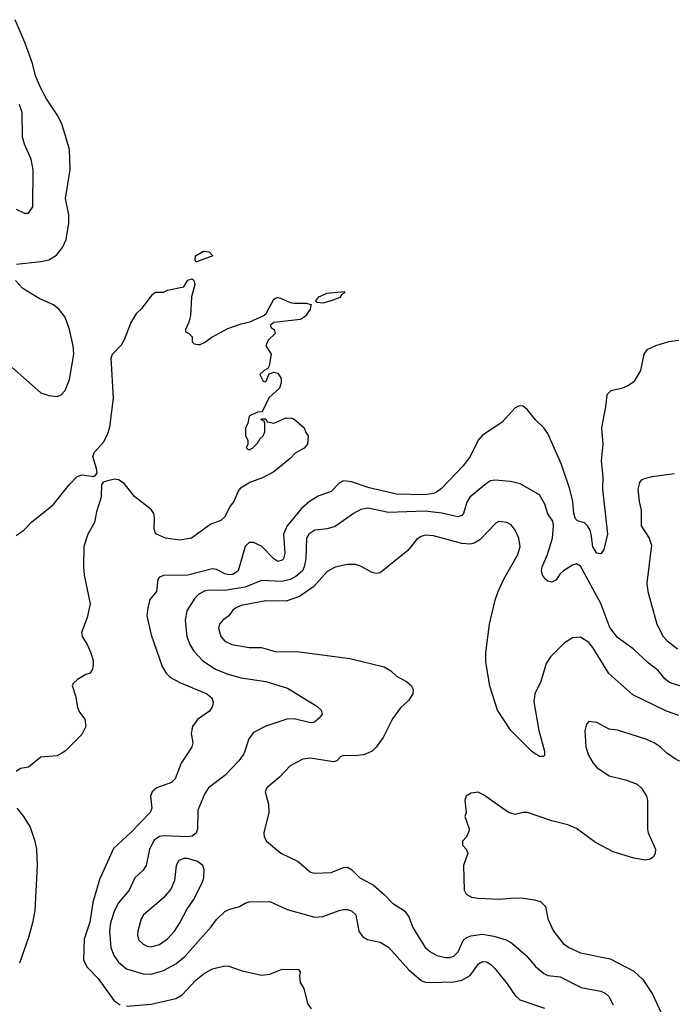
# Model space of a CAD drawing. Header units: inches. Extents: x 1678809 to 1859548, y 384609 to 522868.
# Tile 143 of 256: x 1752707 to 1755899, y 458772 to 463584. Entities that reach past the tile are written whole.
import ezdxf

# ---------------------------------------------------------------- set-up
doc = ezdxf.new("R2010")
doc.units = ezdxf.units.IN
doc.header["$MEASUREMENT"] = 0
doc.layers.add('B7455', color=7, linetype='Continuous')
doc.layers.add('B7456', color=7, linetype='Continuous')

msp = doc.modelspace()

# ---------------------------------------------------------------- linework, layer by layer
at = {"layer": 'B7455', "color": 5}
for points, elevation in [([(1752913.2, 460000), (1752890, 459986.6), (1752810, 459979.5), (1752750, 459931.8), (1752710, 459924), (1752690.4, 459910)], 180), ([(1753529.3, 460000), (1753495.9, 459950), (1753466.6, 459873.4), (1753450, 459856.4), (1753378, 459830), (1753354, 459810), (1753346, 459790), (1753352.4, 459730), (1753344.7, 459710), (1753250, 459611.6), (1753165.7, 459534.3), (1753097.7, 459382.3), (1753064.1, 459270), (1753050, 459174), (1753022.7, 459090), (1753019, 458990), (1753035.7, 458955.7), (1753090, 458898.2), (1753169, 458789), (1753198, 458770)], 220), ([(1753805, 460000), (1753803.8, 459996.2), (1753778.6, 459961.4), (1753709.4, 459890.6), (1753630.3, 459830), (1753610, 459798.7), (1753578.4, 459721.6), (1753577.1, 459630), (1753570, 459608.2), (1753550, 459593.8), (1753528.7, 459591.3), (1753410, 459595.8), (1753390, 459593), (1753365.1, 459574.9), (1753341.7, 459530), (1753324.7, 459450), (1753310, 459427.3), (1753270.1, 459389.9), (1753242.7, 459330), (1753190, 459267.7), (1753171.3, 459230), (1753150.7, 459170), (1753146.9, 459130), (1753152.6, 459050), (1753167.3, 459010), (1753190, 458978.2), (1753230, 458946), (1753310, 458921.7), (1753350, 458919.2), (1753410, 458937.4), (1753470, 458970.1), (1753514.1, 459005.9), (1753643.7, 459150), (1753670, 459186.5), (1753710, 459224.9), (1753730, 459235.2), (1753781.2, 459250), (1753810, 459266.7), (1753830, 459272.7), (1753930, 459274.7), (1754015.2, 459235.2), (1754150, 459197.8), (1754190, 459200.6), (1754270, 459230.3), (1754290, 459236), (1754310, 459235.3), (1754330, 459228.4), (1754350.3, 459210), (1754366.2, 459130), (1754383.2, 459103.2), (1754408.2, 459088.2), (1754470, 459075.8), (1754510, 459051.4), (1754610, 458940.2), (1754670, 458887.7), (1754690, 458880.2), (1754710, 458879), (1754830, 458882.1), (1754870, 458889.6), (1754910, 458912.8), (1754950.6, 458969.4), (1754970, 458980.7), (1754990, 458979.2), (1755010, 458968), (1755030, 458947.9), (1755091.8, 458871.8), (1755130, 458814.6), (1755153.6, 458793.6), (1755273.6, 458753.6)], 240), ([(1754409.3, 460000), (1754388.9, 459991.1), (1754346.4, 459986.4), (1754292.1, 459987.9), (1754277.1, 459982.9), (1754257.5, 459962.5), (1754242.3, 459957.7), (1754130, 459975), (1754091, 459970), (1754030, 459937), (1753978.1, 459881.9), (1753914.9, 459830), (1753907.2, 459810), (1753924, 459750), (1753926, 459710), (1753900.7, 459610), (1753902.8, 459590), (1753914.8, 459570), (1753984.4, 459510), (1754068.2, 459470), (1754130, 459418.3), (1754150, 459412.7), (1754230, 459416.5), (1754290, 459440.7), (1754310, 459442.4), (1754330, 459430.2), (1754370, 459390.2), (1754435.3, 459355.3), (1754490, 459309.1), (1754530, 459266.4), (1754589.6, 459229.6), (1754610, 459200.3), (1754630, 459146.7), (1754690.1, 459050.1), (1754712.9, 459030), (1754746.7, 459010), (1754790, 459000.9), (1754810, 459000.6), (1754830, 459006.8), (1754851.2, 459028.8), (1754876.1, 459083.9), (1754890, 459096.8), (1754912.6, 459107.4), (1754970, 459115.7), (1755025.4, 459105.4), (1755086.5, 459086.5), (1755113.1, 459073.1), (1755184.7, 459010), (1755230, 458956.9), (1755270, 458922.2), (1755290, 458912.9), (1755350, 458906.4), (1755453.6, 458853.6), (1755550, 458836.2), (1755570, 458827.1), (1755588.5, 458810), (1755610.2, 458770)], 260), ([(1755485.3, 460000), (1755488.5, 459990), (1755512, 459950), (1755530.4, 459930), (1755590, 459888.1), (1755670, 459869.2), (1755727.7, 459847.7), (1755748.6, 459828.6), (1755771.8, 459790), (1755777.4, 459770), (1755777, 459630), (1755781.3, 459610), (1755816.4, 459530), (1755815.8, 459510), (1755806.9, 459493.1), (1755790, 459480.7), (1755770, 459476.2), (1755710, 459485.6), (1755610, 459518), (1755523, 459563), (1755430, 459631.8), (1755388, 459650), (1755310, 459669.3), (1755190, 459708.7), (1755170, 459708.7), (1755130, 459699), (1755098, 459710), (1754975.5, 459795.5), (1754950, 459809), (1754915.3, 459804.7), (1754891, 459789), (1754884.7, 459770), (1754891, 459710), (1754884.7, 459690), (1754904.7, 459630), (1754903.6, 459616.4), (1754892, 459590), (1754872, 459570), (1754872, 459550), (1754890.9, 459530.9), (1754898, 459510), (1754878, 459450), (1754881, 459330), (1754891.3, 459310), (1754916.3, 459296.3), (1754950, 459290.6), (1755050, 459285.7), (1755128.2, 459291.8), (1755170.4, 459290.4), (1755223.4, 459283.4), (1755254.4, 459274.4), (1755278.8, 459250), (1755290.5, 459190), (1755317, 459130), (1755365.7, 459070), (1755392.2, 459050), (1755450, 459023.2), (1755594.1, 458994.1), (1755710, 458934.6), (1755753.9, 458893.9), (1755802.3, 458822.3), (1755844.9, 458730)], 280), ([(1755274.2, 460000), (1755274.4, 459990), (1755270, 459982.7), (1755250, 459983), (1755223.4, 460000)], 260), ([(1756086.3, 460000), (1756015.8, 459964.2), (1755990, 459956.9), (1755950, 459956.9), (1755930, 459961.6), (1755912.2, 459972.2), (1755876.4, 459996.4), (1755872.4, 460000)], 280), ([(1752693.1, 459730), (1752725.2, 459690), (1752757.5, 459637.5), (1752781.4, 459570), (1752788.6, 459530), (1752792.3, 459450), (1752780.7, 459230), (1752770.1, 459169.9), (1752750, 459098.4), (1752706.6, 458973.4)], 180), ([(1753230, 458763.5), (1753350, 458773.1), (1753470, 458799.7), (1753501.4, 458818.6), (1753570, 458891.1), (1753610, 458924.2), (1753650, 458945.7), (1753710, 458960.4), (1753730, 458958), (1753795.1, 458935.1), (1753890, 458915.3), (1753930, 458919.3), (1753990, 458943.8), (1754070, 458942), (1754078, 458930), (1754074.8, 458910), (1754078, 458878), (1754096, 458850), (1754115.3, 458775.3), (1754132, 458750)], 220)]:
    msp.add_lwpolyline(points, dxfattribs=dict(at, elevation=elevation))
at = {"layer": 'B7455', "color": 5, "elevation": 260}
msp.add_lwpolyline([(1753510, 459485.2), (1753485.6, 459474.4), (1753471.7, 459450), (1753463.2, 459376.8), (1753445.5, 459334.5), (1753408.7, 459291.3), (1753312.3, 459210), (1753301.5, 459190), (1753285.2, 459130), (1753283.2, 459110), (1753290, 459086), (1753310, 459065.4), (1753330, 459056.5), (1753350, 459053.8), (1753390, 459065.2), (1753430, 459092), (1753464.2, 459130), (1753490.6, 459170), (1753524.3, 459235.7), (1753557.6, 459282.4), (1753597.1, 459362.9), (1753607.2, 459390), (1753609.8, 459430), (1753602.6, 459450), (1753576.3, 459470), (1753530, 459484.6)], close=True, dxfattribs=at)
at = {"layer": 'B7456', "color": 5}
for points, elevation in [([(1752691, 462389), (1752810, 462401.6), (1752849.3, 462410.7), (1752886.1, 462433.9), (1752916.8, 462470), (1752934.1, 462510), (1752947.7, 462590), (1752946.5, 462630), (1752930.5, 462710), (1752954.4, 462850), (1752949.8, 462950), (1752915.2, 463070), (1752893.8, 463113.8), (1752837.4, 463197.4), (1752809.9, 463249.9), (1752784.1, 463310), (1752769, 463370), (1752734, 463470), (1752684.2, 463584.2)], 220), ([(1752690, 462658.4), (1752730, 462639.1), (1752750, 462638.8), (1752771.8, 462670), (1752773.3, 462850), (1752762.3, 462902.3), (1752730, 462976), (1752720.9, 463010), (1752718.9, 463130), (1752705.7, 463170)], 240), ([(1752670, 461884.9), (1752810, 461760.8), (1752850, 461747.1), (1752890, 461742.8), (1752910, 461751.5), (1752930, 461772), (1752950, 461825.5), (1752970.9, 461950), (1752967.6, 461990), (1752950, 462069.3), (1752930, 462129.7), (1752898.9, 462170), (1752872, 462190), (1752802, 462222), (1752722, 462270), (1752685.7, 462310)], 220), ([(1752690, 461064), (1752726.6, 461090), (1752766.2, 461130), (1752870, 461213.8), (1752948.5, 461311.5), (1752988.3, 461351.7), (1753010, 461359), (1753070, 461351.4), (1753079.7, 461360.3), (1753085, 461370), (1753082, 461390), (1753064.7, 461450), (1753073, 461470), (1753118.8, 461521.2), (1753138.3, 461561.7), (1753147.4, 461592.6), (1753166, 461734), (1753154.5, 461930), (1753160.4, 461950), (1753204.2, 461995.8), (1753219.5, 462020.5), (1753250, 462101), (1753279, 462150), (1753306.3, 462173.7), (1753358, 462242), (1753370, 462252), (1753410, 462252), (1753430, 462262), (1753510, 462278), (1753530, 462310.7), (1753550, 462317.3), (1753558.8, 462310), (1753562.8, 462290), (1753547.3, 462230), (1753542, 462138), (1753534.4, 462105.6), (1753518, 462070), (1753518, 462058), (1753534, 462050), (1753550, 462034), (1753551, 462010), (1753560.5, 462000.5), (1753576.3, 461996.3), (1753590, 461996.4), (1753610, 462006.7), (1753647, 462033), (1753725.2, 462074.8), (1753790, 462098.3), (1753832.8, 462107.2), (1753901.3, 462138.7), (1753911.9, 462148.1), (1753950, 462219.1), (1753957.6, 462222.4), (1753970, 462226), (1753982.8, 462222.8), (1754030, 462202.4), (1754050, 462198.4), (1754110, 462199.1), (1754134, 462190), (1754131, 462189), (1754127.3, 462170), (1754104.9, 462135.1), (1754080.7, 462119.3), (1753950, 462104), (1753931.3, 462090), (1753938, 462078), (1753951.3, 462070), (1753956, 462050), (1753921.4, 462018.6), (1753911, 461990), (1753936, 461950), (1753927.5, 461892.5), (1753919.8, 461880.2), (1753902, 461870), (1753882, 461850), (1753898, 461818), (1753910, 461814), (1753927.3, 461852.7), (1753950, 461862), (1753970, 461856), (1753986, 461830), (1753986, 461810), (1753976.8, 461783.2), (1753924.7, 461735.3), (1753892.7, 461667.3), (1753870, 461666), (1753830, 461646), (1753822, 461610), (1753812, 461590), (1753812, 461550), (1753822, 461530), (1753822, 461510), (1753814, 461490), (1753830, 461482), (1753846, 461490), (1753870, 461514), (1753883.1, 461536.9), (1753898, 461550), (1753906, 461570), (1753906, 461610), (1753902, 461622), (1753888, 461628), (1753890, 461634), (1753910, 461634), (1753918, 461618), (1753950, 461612), (1754010, 461638), (1754036.9, 461636.9), (1754050, 461632), (1754098, 461590), (1754106, 461566), (1754118, 461550), (1754114, 461510), (1754098, 461490), (1754054, 461466), (1754030, 461439), (1753950, 461374), (1753894.4, 461345.6), (1753835.9, 461324.1), (1753786.2, 461293.8), (1753776.7, 461283.3), (1753754.8, 461230), (1753734.6, 461205.4), (1753710, 461155.1), (1753690, 461136.2), (1753642, 461118), (1753546.8, 461050), (1753490, 461041.2), (1753419.3, 461050), (1753375.6, 461070), (1753370, 461078), (1753364.8, 461095.2), (1753366.6, 461150), (1753362.4, 461170), (1753349.8, 461189.8), (1753270, 461252), (1753218, 461318), (1753190, 461335.8), (1753170, 461338.2), (1753130.8, 461329.2), (1753116.7, 461323.3), (1753107.1, 461312.9), (1753104.9, 461250), (1753081.7, 461178.3), (1753073.4, 461126.6), (1753039.3, 461070), (1753021.2, 461010), (1753019, 460910), (1753022.7, 460870), (1753051, 460730), (1753036.8, 460663.2), (1753008.4, 460590), (1753013, 460570), (1753037.3, 460530), (1753054.8, 460490), (1753066, 460450), (1753066.8, 460430), (1753062.8, 460410), (1753050.8, 460390), (1753030, 460384), (1752990, 460359), (1752970, 460342), (1752964, 460330), (1752979.9, 460279.9), (1752990, 460222), (1752999.9, 460199.9), (1753025.2, 460165.2), (1753030.3, 460130), (1753010.4, 460090), (1752930, 460009.7), (1752913.2, 460000)], 180), ([(1755930, 462016.2), (1755880.2, 462010), (1755816.2, 461990), (1755773.6, 461970), (1755759.3, 461950), (1755742.7, 461870), (1755710, 461814.5), (1755684.2, 461795.8), (1755650, 461781.6), (1755598, 461770), (1755579.1, 461750), (1755572.7, 461692.7), (1755552.2, 461590), (1755558.9, 461510), (1755551.1, 461428.9), (1755559.8, 461350), (1755557.8, 461290), (1755581.1, 461070), (1755564.5, 460995.5), (1755550, 460973.3), (1755530, 460977.3), (1755510, 461008), (1755502.1, 461070), (1755496.3, 461090), (1755483.7, 461110), (1755470, 461124.8), (1755435.3, 461135.3), (1755424.8, 461144.8), (1755417.1, 461170), (1755411.8, 461230), (1755396.9, 461290), (1755356.2, 461410), (1755290, 461561.1), (1755269.9, 461589.9), (1755230, 461628.7), (1755190, 461677.4), (1755170, 461694.8), (1755150, 461697.6), (1755130, 461686.6), (1755064.3, 461615.7), (1754970, 461554.4), (1754949.5, 461530), (1754910.1, 461450), (1754876.1, 461403.9), (1754770, 461293.2), (1754745.7, 461274.3), (1754730, 461267.9), (1754690, 461262.5), (1754550, 461266.1), (1754416.9, 461296.9), (1754330, 461325.6), (1754290, 461330.6), (1754270, 461318.8), (1754230, 461278.1), (1754170, 461256.9), (1754124.4, 461230), (1754085.3, 461194.7), (1754014.7, 461110), (1753997.7, 461070), (1754004.2, 460975.8), (1753997, 460950), (1753990, 460942), (1753970, 460936.3), (1753950, 460949.9), (1753890, 461011.6), (1753851.1, 461028.9), (1753830, 461029.8), (1753809, 461010), (1753775.1, 460890), (1753750, 460873), (1753730, 460871.1), (1753710, 460876), (1753670, 460897.5), (1753650, 460900.8), (1753530, 460869.5), (1753410, 460867.4), (1753390, 460859.2), (1753382.6, 460850), (1753375.2, 460790), (1753343.5, 460750), (1753332.8, 460710), (1753328.8, 460670), (1753350, 460577.6), (1753403.3, 460423.3), (1753423.5, 460390), (1753444.7, 460370), (1753490, 460345.1), (1753622.7, 460290), (1753645.8, 460270), (1753653.3, 460246.7), (1753650, 460229.2), (1753636, 460204), (1753575.8, 460164.2), (1753551.7, 460130), (1753544.9, 460095.1), (1753552.9, 460050), (1753549.4, 460030), (1753529.3, 460000)], 220), ([(1755970, 460317.2), (1755884.4, 460344.4), (1755862.4, 460362.4), (1755830, 460403.1), (1755780.7, 460440.7), (1755707.3, 460510), (1755630, 460564.8), (1755593.3, 460613.3), (1755550, 460731.2), (1755450, 460912.9), (1755430, 460924.8), (1755410, 460919.1), (1755366.3, 460890), (1755350, 460875.6), (1755330, 460847.3), (1755310, 460835.9), (1755290, 460839.8), (1755278, 460850), (1755263.9, 460870), (1755259.5, 460890), (1755261.6, 460910), (1755288.4, 460970), (1755312.8, 461050), (1755318, 461110), (1755313.9, 461133.9), (1755290, 461169.2), (1755275.9, 461215.9), (1755250, 461262.7), (1755155.2, 461315.2), (1755107.3, 461327.3), (1755030, 461334.2), (1755010, 461329.8), (1754990, 461318), (1754909.1, 461250.9), (1754893.7, 461226.3), (1754877.8, 461170), (1754870, 461160.4), (1754850, 461154.5), (1754771.8, 461171.8), (1754690, 461182.8), (1754510, 461175.3), (1754410, 461197), (1754375.5, 461190), (1754339.3, 461170), (1754250, 461106.9), (1754210, 461095.8), (1754150, 461089.6), (1754120.4, 461070), (1754110.2, 461049.8), (1754105.8, 460950), (1754098.8, 460910), (1754090, 460889.8), (1754057.7, 460862.3), (1754030, 460848.9), (1753990, 460838.4), (1753890, 460843.7), (1753809.7, 460810.3), (1753710, 460795), (1753630, 460795.3), (1753610, 460791.2), (1753583.6, 460776.4), (1753563, 460757), (1753524.1, 460695.9), (1753515.4, 460650), (1753525, 460570), (1753539.3, 460530), (1753558.4, 460498.4), (1753602.8, 460450), (1753665.2, 460410), (1753725.5, 460385.5), (1753790, 460367.4), (1753910.1, 460350.1), (1754016.8, 460316.8), (1754160.5, 460230), (1754182, 460210), (1754186, 460190), (1754172.2, 460170), (1754149, 460151), (1754130, 460147.9), (1754050, 460166.6), (1754014.2, 460165.8), (1753910, 460130.8), (1753850, 460100.7), (1753827.6, 460070), (1753805, 460000)], 240), ([(1755910, 461364.4), (1755798, 461350), (1755760.5, 461339.5), (1755746.9, 461333.1), (1755737.7, 461322.3), (1755730.3, 461290), (1755736, 461230), (1755746.8, 461186.8), (1755746.7, 461110), (1755785.5, 461050), (1755796.3, 461016.3), (1755774.5, 460830), (1755779.5, 460790), (1755823.2, 460630), (1755854.4, 460570), (1755871.5, 460550), (1755924.7, 460510)], 240), ([(1755223.4, 460000), (1755210, 460008.6), (1755109.8, 460110), (1755043.6, 460210), (1755006.5, 460326.5), (1754986.6, 460446.6), (1754986.6, 460490), (1755005.4, 460630), (1755032.5, 460747.5), (1755046.6, 460790), (1755074.5, 460850), (1755143.1, 460970), (1755154.5, 461010), (1755148.4, 461050), (1755130.5, 461090), (1755110, 461115), (1755090, 461127.2), (1755050, 461131.6), (1755036, 461124), (1754957.7, 461042.3), (1754930, 461025.4), (1754910, 461020.2), (1754870, 461023.4), (1754730, 461061.8), (1754690, 461064.1), (1754670, 461058.8), (1754650, 461045.1), (1754604.6, 460990), (1754470, 460880.4), (1754450, 460877.6), (1754430, 460882), (1754374.2, 460914.2), (1754350, 460921), (1754310, 460921.4), (1754250, 460908), (1754210, 460887.6), (1754145.6, 460814.4), (1754075, 460765), (1754010, 460743.1), (1753910, 460744.1), (1753790, 460720.5), (1753767.9, 460712.1), (1753750, 460698.8), (1753729, 460671), (1753700.2, 460650), (1753684.1, 460630), (1753679.7, 460610), (1753690.3, 460570), (1753710, 460546.9), (1753744, 460530), (1753830, 460516.1), (1753890, 460515.2), (1753957.1, 460497.1), (1754075.4, 460495.4), (1754321.6, 460461.6), (1754490, 460422), (1754522, 460402), (1754550, 460376.3), (1754598, 460350), (1754621, 460330), (1754630.8, 460310), (1754630, 460288.7), (1754610, 460259), (1754570, 460221.2), (1754530, 460167.6), (1754484.3, 460075.7), (1754450.6, 460029.4), (1754430, 460009), (1754409.3, 460000)], 260), ([(1755930, 460184.2), (1755870, 460204.7), (1755705, 460285), (1755588.5, 460388.5), (1755510, 460515.8), (1755490, 460539.7), (1755450, 460565.6), (1755410, 460562.9), (1755370, 460537), (1755303.7, 460470), (1755282.5, 460437.5), (1755256.3, 460350), (1755226.7, 460290), (1755222, 460250), (1755246, 460110), (1755274, 460010), (1755274.2, 460000)], 260), ([(1755872.4, 460000), (1755839.5, 460030), (1755810, 460049.6), (1755770, 460067.8), (1755630, 460112.3), (1755590, 460117.2), (1755530, 460149), (1755490, 460154), (1755478.8, 460141.2), (1755470.7, 460109.3), (1755475.5, 460030), (1755485.3, 460000)], 280)]:
    msp.add_lwpolyline(points, dxfattribs=dict(at, elevation=elevation))
at = {"layer": 'B7456', "color": 5, "elevation": 180}
for points in [[(1753570, 462399), (1753565.1, 462410), (1753567.3, 462430), (1753606.3, 462453.7), (1753634, 462450), (1753650.8, 462430), (1753590, 462406.6)], [(1754190, 462199.5), (1754162, 462202), (1754155.3, 462210), (1754169.7, 462230.3), (1754210, 462247.7), (1754296, 462256), (1754296, 462250), (1754280.5, 462239.5), (1754273.3, 462226.7), (1754230, 462209.6)]]:
    msp.add_lwpolyline(points, close=True, dxfattribs=at)

doc.saveas('drawing.dxf')
